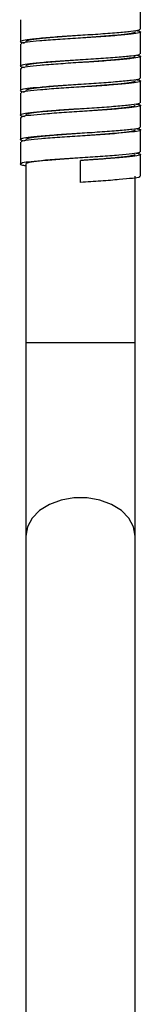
# Paper-space layout '_Izquierda' of a CAD drawing. Header units: millimetres. Extents: x -80 to 280, y -1000 to 9.
# Tile 2 of 5: x 93 to 107, y -782 to -669. Entities that reach past the tile are written whole.
import ezdxf

# ---------------------------------------------------------------- set-up
doc = ezdxf.new("R2010")
doc.units = ezdxf.units.MM

psp = doc.layouts.new('_Izquierda')

# ---------------------------------------------------------------- linework, layer by layer
at = {"color": 7, "linetype": 'Continuous', "lineweight": 25}
for p, q in [((106.85, -670.29), (106.85, -667.79)), ((93.15, -669.19), (93.15, -671.69)), ((106.85, -673.09), (106.85, -670.59)), ((100.03, -670.99), (100.04, -670.99)), ((93.15, -671.99), (93.15, -674.49)), ((100.01, -673.79), (100.01, -673.79)), ((106.85, -675.89), (106.85, -673.39)), ((93.15, -674.79), (93.15, -677.29)), ((106.85, -678.69), (106.85, -676.19)), ((93.15, -677.59), (93.15, -680.09)), ((100, -679.39), (100, -679.39)), ((106.85, -681.49), (106.85, -678.99)), ((93.15, -680.39), (93.15, -682.89)), ((106.85, -684.29), (106.85, -681.79)), ((93.15, -683.19), (93.15, -685.69)), ((100, -685.29), (100, -685.29)), ((100, -687.79), (100, -685.29)), ((106.85, -687.09), (106.85, -684.59)), ((93.75, -685.69), (93.75, -918.64)), ((106.25, -898.14), (106.25, -687.09)), ((100, -687.79), (100, -687.79))]:
    psp.add_line(p, q, dxfattribs=at)
at = {"color": 8, "linetype": 'Continuous', "lineweight": 25}
psp.add_line((106.25, -706.14), (93.75, -706.14), dxfattribs=at)
at = {"color": 8, "linetype": 'Continuous', "lineweight": 25, "flags": 128}
psp.add_lwpolyline([(106.25, -728.24), (106.07, -727.18), (105.53, -726.19), (104.68, -725.31), (103.55, -724.6), (102.22, -724.11), (100.75, -723.85), (99.25, -723.85), (97.78, -724.11), (96.45, -724.6), (95.32, -725.31), (94.47, -726.19), (93.93, -727.18), (93.75, -728.24), (93.75, -728.24)], dxfattribs=at)
at = {"color": 7, "linetype": 'Continuous', "lineweight": 25}
for points, knots in [([(106.75, -670.29), (106.76, -670.33), (106.76, -670.42), (105.84, -670.54), (104.22, -670.7), (102.05, -670.87), (99.65, -671.01), (97.28, -671.17), (95.25, -671.33), (93.78, -671.48), (93.1, -671.63), (93.06, -671.76), (93.51, -671.83), (93.61, -671.84)], [0, 0, 0, 0, 0.0664266, 0.1648764, 0.2649429, 0.3672203, 0.4656875, 0.5657327, 0.668014, 0.7664986, 0.8665227, 0.9688076, 1, 1, 1, 1]), ([(106.39, -670.44), (106.55, -670.47), (106.99, -670.55), (106.8, -670.7), (105.9, -670.84), (104.26, -671), (102.11, -671.16), (99.7, -671.31), (97.34, -671.46), (95.28, -671.63), (93.84, -671.77), (93.13, -671.9), (93.23, -671.97), (93.25, -671.99)], [0, 0, 0, 0, 0.0562506, 0.1587664, 0.2575355, 0.3576892, 0.4602083, 0.5589959, 0.6591279, 0.7616501, 0.8604565, 0.9605666, 1, 1, 1, 1]), ([(106.25, -670.59), (106.22, -670.63), (106.14, -670.72), (105.38, -670.84), (103.95, -670.99), (102.08, -671.15), (100.69, -671.24), (100, -671.29)], [0, 0, 0, 0, 0.143707, 0.358848, 0.573978, 0.789128, 1, 1, 1, 1]), ([(100.02, -670.99), (100, -670.99), (99.29, -671.04), (97.85, -671.14), (95.99, -671.3), (94.58, -671.45), (93.85, -671.57), (93.78, -671.66), (93.75, -671.69)], [0, 0, 0, 0, 0.004966, 0.219668, 0.434361, 0.649272, 0.864002, 1, 1, 1, 1]), ([(106.75, -673.09), (106.76, -673.13), (106.77, -673.22), (105.87, -673.34), (104.27, -673.5), (102.11, -673.66), (99.71, -673.81), (97.34, -673.96), (95.29, -674.13), (93.8, -674.27), (93.1, -674.43), (93.06, -674.56), (93.5, -674.63), (93.61, -674.64)], [0, 0, 0, 0, 0.064255, 0.162799, 0.262723, 0.365008, 0.46357, 0.563473, 0.66576, 0.764341, 0.864222, 0.966513, 1, 1, 1, 1]), ([(106.39, -673.24), (106.54, -673.27), (106.99, -673.35), (106.81, -673.49), (105.93, -673.64), (104.3, -673.79), (102.16, -673.96), (99.76, -674.1), (97.39, -674.26), (95.32, -674.43), (93.87, -674.57), (93.14, -674.69), (93.23, -674.77), (93.25, -674.79)], [0, 0, 0, 0, 0.054001, 0.156491, 0.255332, 0.355312, 0.457805, 0.556665, 0.656622, 0.759118, 0.857999, 0.957933, 1, 1, 1, 1]), ([(100, -673.79), (99.99, -673.79), (99.29, -673.84), (97.85, -673.94), (95.99, -674.1), (94.58, -674.25), (93.85, -674.37), (93.78, -674.46), (93.75, -674.49)], [0, 0, 0, 0, 0.00296, 0.218095, 0.43322, 0.648564, 0.863727, 1, 1, 1, 1]), ([(106.25, -673.39), (106.22, -673.43), (106.14, -673.52), (105.38, -673.64), (103.95, -673.79), (102.08, -673.95), (100.68, -674.05), (99.98, -674.09)], [0, 0, 0, 0, 0.1434304, 0.3581535, 0.5728665, 0.7875995, 1, 1, 1, 1]), ([(106.75, -675.89), (106.76, -675.93), (106.78, -676.01), (105.9, -676.14), (104.31, -676.29), (102.16, -676.46), (99.77, -676.6), (97.39, -676.76), (95.33, -676.93), (93.83, -677.07), (93.11, -677.22), (93.05, -677.36), (93.5, -677.43), (93.62, -677.44)], [0, 0, 0, 0, 0.061889, 0.160554, 0.260355, 0.362665, 0.46135, 0.561129, 0.663441, 0.762146, 0.861902, 0.964217, 1, 1, 1, 1]), ([(106.38, -676.04), (106.53, -676.07), (106.98, -676.15), (106.82, -676.29), (105.96, -676.44), (104.35, -676.59), (102.22, -676.76), (99.82, -676.9), (97.45, -677.05), (95.37, -677.22), (93.9, -677.37), (93.15, -677.49), (93.23, -677.57), (93.26, -677.59)], [0, 0, 0, 0, 0.051743, 0.154195, 0.253108, 0.352902, 0.455356, 0.554289, 0.65406, 0.756517, 0.855471, 0.955219, 1, 1, 1, 1]), ([(106.25, -676.19), (106.22, -676.23), (106.14, -676.32), (105.38, -676.44), (103.95, -676.59), (102.08, -676.75), (100.68, -676.85), (99.99, -676.89)], [0, 0, 0, 0, 0.14357, 0.358506, 0.573431, 0.788377, 1, 1, 1, 1]), ([(99.98, -676.59), (99.98, -676.59), (99.28, -676.64), (97.85, -676.74), (95.99, -676.9), (94.58, -677.05), (93.85, -677.17), (93.78, -677.26), (93.75, -677.29)], [0, 0, 0, 0, 0.001237, 0.216745, 0.432244, 0.64796, 0.863496, 1, 1, 1, 1]), ([(106.74, -678.69), (106.76, -678.72), (106.79, -678.81), (105.93, -678.94), (104.36, -679.09), (102.22, -679.26), (99.82, -679.4), (97.45, -679.55), (95.38, -679.72), (93.86, -679.87), (93.12, -680.02), (93.05, -680.15), (93.5, -680.22), (93.62, -680.24)], [0, 0, 0, 0, 0.059165, 0.157997, 0.257709, 0.360081, 0.458933, 0.558623, 0.660997, 0.75987, 0.859538, 0.961912, 1, 1, 1, 1]), ([(106.38, -678.84), (106.53, -678.87), (106.98, -678.94), (106.84, -679.09), (105.99, -679.23), (104.4, -679.38), (102.28, -679.55), (99.88, -679.7), (97.5, -679.85), (95.41, -680.02), (93.92, -680.16), (93.16, -680.29), (93.23, -680.37), (93.26, -680.39)], [0, 0, 0, 0, 0.049505, 0.151967, 0.251007, 0.350662, 0.453125, 0.552187, 0.651819, 0.754283, 0.853367, 0.952976, 1, 1, 1, 1]), ([(99.99, -679.39), (99.98, -679.39), (99.29, -679.44), (97.85, -679.54), (95.99, -679.7), (94.58, -679.85), (93.85, -679.97), (93.78, -680.06), (93.75, -680.09)], [0, 0, 0, 0, 0.002008, 0.217349, 0.432681, 0.64823, 0.863599, 1, 1, 1, 1]), ([(106.25, -678.99), (106.22, -679.03), (106.14, -679.12), (105.38, -679.24), (103.95, -679.39), (102.08, -679.55), (100.67, -679.65), (99.97, -679.69)], [0, 0, 0, 0, 0.143252, 0.357709, 0.572156, 0.786623, 1, 1, 1, 1]), ([(106.74, -681.49), (106.76, -681.52), (106.8, -681.61), (105.96, -681.73), (104.41, -681.88), (102.27, -682.05), (99.88, -682.2), (97.5, -682.35), (95.42, -682.52), (93.89, -682.66), (93.13, -682.81), (93.04, -682.95), (93.49, -683.02), (93.62, -683.04)], [0, 0, 0, 0, 0.056636, 0.155622, 0.255223, 0.357631, 0.456639, 0.556217, 0.658626, 0.757656, 0.857211, 0.959621, 1, 1, 1, 1]), ([(106.38, -681.64), (106.52, -681.67), (106.97, -681.74), (106.85, -681.88), (106.02, -682.03), (104.44, -682.18), (102.33, -682.35), (99.94, -682.5), (97.56, -682.64), (95.46, -682.81), (93.95, -682.96), (93.17, -683.08), (93.24, -683.17), (93.26, -683.19)], [0, 0, 0, 0, 0.047256, 0.149718, 0.248885, 0.348392, 0.450854, 0.550045, 0.649528, 0.751991, 0.851205, 0.950664, 1, 1, 1, 1]), ([(106.25, -681.79), (106.22, -681.83), (106.14, -681.92), (105.38, -682.04), (103.95, -682.19), (102.08, -682.35), (100.67, -682.45), (99.97, -682.49)], [0, 0, 0, 0, 0.143246, 0.357682, 0.572107, 0.786553, 1, 1, 1, 1]), ([(99.98, -682.19), (99.97, -682.19), (99.28, -682.24), (97.85, -682.34), (95.99, -682.5), (94.58, -682.65), (93.85, -682.77), (93.78, -682.86), (93.75, -682.89)], [0, 0, 0, 0, 0.00053, 0.216189, 0.431839, 0.647707, 0.863394, 1, 1, 1, 1]), ([(106.74, -684.29), (106.76, -684.32), (106.81, -684.4), (105.99, -684.53), (104.45, -684.68), (102.33, -684.85), (99.94, -685), (97.56, -685.14), (95.47, -685.31), (93.92, -685.46), (93.13, -685.61), (93.05, -685.76), (93.56, -685.84), (93.75, -685.87)], [0, 0, 0, 0, 0.053683, 0.151241, 0.249134, 0.349933, 0.447514, 0.545383, 0.646183, 0.743787, 0.841632, 0.942433, 1, 1, 1, 1]), ([(99.97, -684.99), (99.27, -685.04), (97.86, -685.14), (95.99, -685.3), (94.58, -685.45), (93.85, -685.57), (93.78, -685.66), (93.75, -685.69)], [0, 0, 0, 0, 0.215664, 0.43146, 0.647475, 0.863308, 1, 1, 1, 1]), ([(106.38, -684.44), (106.52, -684.46), (106.97, -684.54), (106.86, -684.68), (106.05, -684.83), (104.49, -684.97), (102.39, -685.14), (100.79, -685.24), (100, -685.29)], [0, 0, 0, 0, 0.082133, 0.269133, 0.450375, 0.631714, 0.818714, 1, 1, 1, 1]), ([(106.25, -684.59), (106.25, -684.62), (106.21, -684.65), (106.04, -684.72), (105.92, -684.74), (105.69, -684.79), (105.6, -684.8), (105.41, -684.83), (105.31, -684.84), (104.99, -684.88), (104.73, -684.91), (104.15, -684.97), (103.83, -685), (103.13, -685.06), (102.76, -685.09), (101.99, -685.15), (101.59, -685.18), (100.99, -685.23), (100.79, -685.24), (100.49, -685.26), (100.39, -685.27), (100.24, -685.28), (100.17, -685.28), (100.1, -685.29), (100.05, -685.29), (100.02, -685.29), (100, -685.29)], [0, 0, 0, 0, 0.125, 0.125, 0.25, 0.25, 0.3125, 0.3125, 0.375, 0.375, 0.5, 0.5, 0.625, 0.625, 0.75, 0.75, 0.875, 0.875, 0.9375, 0.9375, 0.96875, 0.96875, 0.984375, 0.992188, 0.992188, 1, 1, 1, 1]), ([(106.74, -687.09), (106.76, -687.12), (106.82, -687.2), (106.02, -687.33), (104.5, -687.47), (102.38, -687.64), (100.79, -687.74), (100, -687.79)], [0, 0, 0, 0, 0.114864, 0.334362, 0.553977, 0.780449, 1, 1, 1, 1])]:
    psp.add_open_spline(points, degree=3, knots=knots, dxfattribs=at)

doc.saveas('drawing.dxf')
